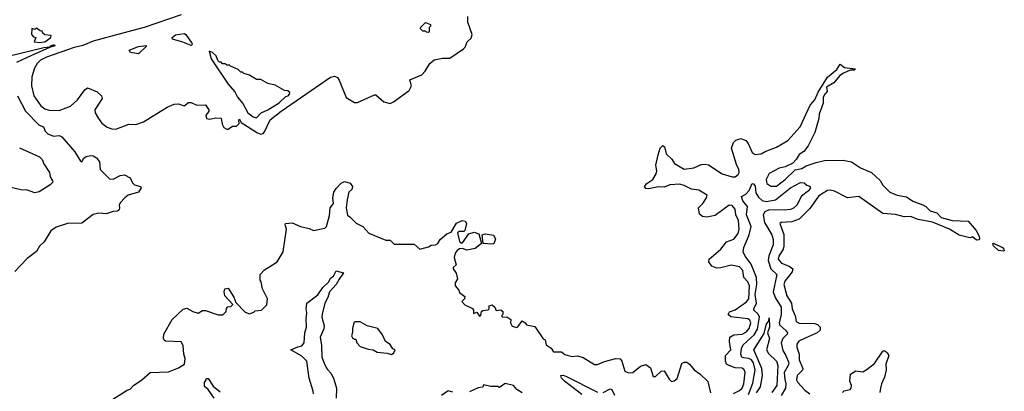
# Model space of a CAD drawing. Extents: x 2494106 to 2685573, y 758056 to 915185.
# Tile 84 of 256: x 2523747 to 2530680, y 872713 to 875330. Entities that reach past the tile are written whole.
import ezdxf

# ---------------------------------------------------------------- set-up
doc = ezdxf.new("R2010")
doc.units = 0

msp = doc.modelspace()

# ---------------------------------------------------------------- linework, layer by layer
at = {"layer": '0CON05XD'}
for points in [[(2524885, 875365.2), (2524624.8, 875275.2), (2524473.8, 875235), (2524265, 875179.5), (2524191.1, 875148.9), (2524130, 875135), (2523935, 875066.4), (2523893.8, 875045), (2523869.5, 875020.5), (2523852.2, 874987.8), (2523833.2, 874926.8), (2523829.7, 874865), (2523846.2, 874795), (2523895, 874723.8), (2523925, 874702.5), (2523955, 874692.2), (2524025, 874690), (2524105, 874720), (2524154.7, 874765), (2524205, 874835.8), (2524225, 874850), (2524293.2, 874823.2), (2524322.5, 874795), (2524328.6, 874775), (2524275.4, 874695), (2524278.8, 874675), (2524301.5, 874635), (2524325, 874601.9), (2524362.9, 874572.9), (2524395, 874561.5), (2524425, 874560), (2524515, 874594.2), (2524565, 874592.3), (2524619.2, 874610.8), (2524785, 874714.2), (2524835, 874736), (2524865, 874737.5), (2524905, 874723.3), (2524935, 874747.5), (2524955, 874747.5), (2524995, 874727.5), (2525055, 874730), (2525080, 874695), (2525080, 874685), (2525057.5, 874655), (2525063.6, 874633.6), (2525085, 874630), (2525125, 874640), (2525167, 874637), (2525172.5, 874595), (2525185, 874570), (2525205, 874560), (2525215, 874560), (2525245, 874580), (2525275, 874580), (2525291.7, 874598.3), (2525290, 874625), (2525295, 874630), (2525306.7, 874606.7), (2525422.2, 874532.2), (2525445, 874524.2)], [(2525445, 874524.2), (2525460.8, 874529.2), (2525470, 874540), (2525512, 874625), (2525588.6, 874685), (2525935, 874925.8), (2525965, 874931.8), (2525985, 874923.3), (2525997.5, 874905), (2526045, 874782.5), (2526105, 874746.7), (2526125, 874746.2), (2526245, 874800.8), (2526255, 874800), (2526310.5, 874750.5), (2526355, 874740), (2526378.9, 874751.1), (2526488.9, 874831.1), (2526506.5, 874865), (2526495, 874906.2), (2526578.3, 874941.7), (2526602.2, 874967.8), (2526635, 875021.2), (2526665, 875046.7), (2526725, 875060), (2526775, 875060), (2526872.5, 875125), (2526883.6, 875136.4), (2526897.5, 875175), (2526925, 875200), (2526932.5, 875225), (2526901.7, 875311.7), (2526903, 875353)], [(2523885, 875169.1), (2523925, 875174.2), (2523967.5, 875205), (2523968.3, 875218.3), (2523923.8, 875223.8), (2523910, 875235), (2523905, 875250), (2523891.7, 875251.7), (2523865, 875270), (2523855, 875260), (2523831.7, 875268.3), (2523830, 875225), (2523845, 875210), (2523860, 875205), (2523850, 875175), (2523885, 875169.1)], [(2526625, 875240), (2526611.7, 875241.7), (2526605, 875250), (2526585, 875250), (2526570, 875265), (2526571.7, 875278.3), (2526605, 875310), (2526640, 875295), (2526640, 875285), (2526630, 875275), (2526630, 875245), (2526625, 875240)], [(2524955, 875147.5), (2524895, 875172.5), (2524823, 875193), (2524820, 875205), (2524845, 875223.3), (2524905, 875233.8), (2524917.1, 875225), (2524960, 875165), (2524962.5, 875155), (2524955, 875147.5)], [(2523665, 875073.1), (2523916.7, 875135), (2523961.7, 875138.3), (2523963.8, 875145), (2523985, 875154), (2523993, 875153), (2523994, 875145), (2523956.2, 875133.8), (2523825.6, 875075), (2523725, 875027.5)], [(2524585, 875090), (2524528.3, 875098.3), (2524517.5, 875115), (2524585, 875141.2), (2524637.5, 875147.5), (2524638.3, 875141.7), (2524585, 875090)], [(2525415, 874640), (2525446.4, 874673.6), (2525495, 874694.3), (2525573.3, 874745), (2525621.7, 874788.3), (2525637.5, 874795), (2525647.5, 874805), (2525648.3, 874818.3), (2525635, 874830), (2525611.7, 874831.7), (2525545, 874870), (2525495, 874880), (2525445, 874910), (2525415, 874910), (2525365, 874940), (2525325, 874950), (2525315, 874960), (2525305, 874960), (2525285, 874980), (2525231.7, 875001.7), (2525225, 875010), (2525205, 875010), (2525195, 875020), (2525175, 875020), (2525165, 875030), (2525155, 875030), (2525143, 875043), (2525130, 875075), (2525105, 875100), (2525081.7, 875108.3), (2525096.2, 875055), (2525215, 874876), (2525261.7, 874821.7), (2525281.4, 874785), (2525319.4, 874739.4), (2525354.5, 874675), (2525391.2, 874645), (2525415, 874640)], [(2528772.1, 872697.9), (2528815, 872718), (2528835, 872736), (2528846.4, 872765), (2528855.5, 872845), (2528848.1, 872865), (2528835, 872876.9), (2528785, 872879.4), (2528730.5, 872900.5), (2528723.8, 872905), (2528717.3, 872927.3), (2528716, 872965), (2528755.5, 873005), (2528744.5, 873065), (2528747.5, 873095), (2528775, 873111.9), (2528835, 873116.5), (2528865, 873132.2), (2528883.3, 873155), (2528894.4, 873195), (2528889.2, 873215), (2528875, 873223.1), (2528755, 873238.8), (2528736.7, 873255), (2528745, 873272.5), (2528785, 873286.2), (2528865, 873342.7), (2528880.4, 873365), (2528886.4, 873456.4), (2528875, 873484.2), (2528846.9, 873515), (2528840, 873565), (2528815, 873590), (2528757.3, 873602.7), (2528685, 873582.5), (2528655, 873580), (2528620, 873595), (2528600, 873625), (2528602.5, 873645), (2528685, 873714), (2528724.2, 873765), (2528775, 873785.6), (2528806.9, 873825), (2528812.9, 873855), (2528807.5, 873915), (2528790.5, 873955), (2528784.4, 873995), (2528765, 874022), (2528743.3, 874025), (2528645, 873952), (2528585, 873940), (2528555, 873943.3), (2528535, 873960), (2528527.5, 874005), (2528557.5, 874035), (2528582.5, 874075), (2528587.5, 874095), (2528529.7, 874129.7), (2528476.6, 874136.6), (2528425, 874163.6), (2528395, 874170.8), (2528325, 874166.9), (2528285, 874151.4), (2528245.7, 874154.3), (2528175, 874140), (2528155, 874142.5), (2528147.5, 874155), (2528162.7, 874177.3), (2528205.6, 874204.4), (2528228.6, 874245), (2528233.1, 874265), (2528226.7, 874305), (2528241.7, 874378.3), (2528256.9, 874425), (2528275, 874444), (2528287.5, 874435), (2528299.2, 874385), (2528338.5, 874348.5), (2528357.6, 874317.6), (2528425, 874278.1), (2528494.1, 874285.9), (2528545, 874310), (2528575, 874313.8), (2528597, 874307), (2528694.1, 874244.1), (2528765, 874224.2), (2528785, 874224), (2528805, 874240), (2528812, 874255), (2528810.8, 874275), (2528795, 874310), (2528760, 874425), (2528774.2, 874465), (2528788.7, 874481.3), (2528825, 874492.5), (2528859.8, 874479.8), (2528877.4, 874457.4), (2528904.2, 874395), (2528925, 874380.8), (2528967.5, 874385), (2528997, 874403), (2529075, 874432.5), (2529155, 874480), (2529243.8, 874575), (2529312.6, 874727.4), (2529345.7, 874765), (2529369.5, 874820.5), (2529436, 874925), (2529501.1, 874978.9), (2529525, 875017.5), (2529554.1, 874994.1), (2529633.3, 874985), (2529622.5, 874975), (2529595, 874974), (2529546.6, 874953.4), (2529522.9, 874937.1), (2529480, 874885), (2529427.5, 874855), (2529433.3, 874825), (2529415.4, 874804.6), (2529405.5, 874785), (2529405, 874743.3), (2529377.3, 874665), (2529374.4, 874635), (2529345.4, 874535), (2529298.2, 874441.8), (2529268.5, 874401.5), (2529235, 874381.9), (2529214.7, 874345.3), (2529190.6, 874319.4), (2529136.1, 874293.9), (2529095, 874283.8), (2529025, 874247.3), (2529002.5, 874205), (2529007.3, 874177.3), (2529035, 874158.1), (2529075, 874157.9), (2529138.1, 874205), (2529207.9, 874272.1), (2529255, 874283.3), (2529285, 874300.8), (2529355, 874324.4), (2529415, 874338.9), (2529545, 874340), (2529605, 874329.2), (2529667.6, 874287.6), (2529745, 874254.4), (2529805, 874197.5), (2529825.4, 874165.4), (2529875, 874115.8), (2529926.4, 874093.6), (2529991.7, 874081.7), (2530035, 874052.5), (2530105.9, 874025.9), (2530126.7, 874015), (2530157.5, 873985), (2530205, 873970), (2530235, 873938), (2530313.6, 873916.4), (2530425, 873911.2), (2530481.2, 873845), (2530503.8, 873805), (2530505.7, 873785), (2530500.7, 873779.3), (2530485, 873776.7), (2530455, 873800), (2530437, 873793), (2530362.7, 873812.7), (2530293.3, 873855), (2530175, 873904), (2530074.2, 873924.2), (2530020, 873945), (2529975, 873941.2), (2529915, 873958.6), (2529825, 873964.3), (2529655, 874085.6), (2529575, 874075.7), (2529485, 874123.8), (2529455, 874130.4), (2529435, 874128), (2529375, 874090), (2529309.8, 874000.2), (2529235.5, 873924.5), (2529185, 873906.5), (2529108.8, 873901.2), (2529100, 873895), (2529126.5, 873816.5), (2529127.9, 873735), (2529122.5, 873715), (2529091.4, 873665), (2529087.1, 873645), (2529110.8, 873615), (2529166.2, 873595), (2529190, 873575), (2529187.1, 873555), (2529135, 873490), (2529128.5, 873465), (2529149.5, 873385), (2529180.5, 873335), (2529186.4, 873295), (2529206.9, 873245), (2529214.2, 873205), (2529235, 873193.1), (2529345, 873190.8), (2529364.1, 873184.1), (2529383.3, 873165), (2529382.5, 873145), (2529362.5, 873125), (2529277.5, 873087.5), (2529234, 873066), (2529219.5, 873045), (2529218.5, 873025), (2529234.5, 872975), (2529234.5, 872935), (2529262.5, 872875), (2529257.9, 872862.1), (2529222.5, 872825), (2529216.9, 872795), (2529227.1, 872775), (2529275, 872721.2), (2529310, 872695)], [(2523732.5, 874795), (2523787.5, 874685), (2523885, 874587.5), (2523915.9, 874575.9), (2523927.8, 874545), (2523945, 874526.4), (2523985, 874508.9), (2524025, 874515.6), (2524045, 874505.8), (2524135, 874400), (2524175, 874333.3), (2524185, 874330), (2524197.9, 874355), (2524214.4, 874365.6), (2524245, 874374.2), (2524265, 874371.8), (2524287.2, 874357.2), (2524308.6, 874328.6), (2524314.4, 874275), (2524379.8, 874209.8), (2524405, 874206.7), (2524455, 874232.2), (2524485, 874237.5), (2524525, 874217.5), (2524541.7, 874181.7), (2524556.4, 874166.4), (2524597.5, 874155), (2524602.5, 874145), (2524583.6, 874116.4), (2524510, 874095), (2524487.5, 874075), (2524455, 874040), (2524447.5, 874025), (2524450, 874005), (2524448.3, 873991.7), (2524435, 873981.2), (2524405, 873980), (2524356.1, 873963.9), (2524305, 873968.8), (2524265, 873958), (2524185, 873896.2), (2524085, 873894.2), (2524005, 873870), (2523966.9, 873843.1), (2523920, 873765), (2523886.2, 873735), (2523865, 873698.8), (2523801.1, 873648.9), (2523712.6, 873557.4)], [(2523745, 874427.5), (2523886.7, 874365), (2523906.7, 874345), (2523916.7, 874315), (2523956.7, 874255), (2523963, 874223), (2523977.5, 874195), (2523980, 874185), (2523963, 874167), (2523885, 874117.5), (2523855, 874110), (2523795, 874131.2), (2523765, 874128.8), (2523605, 874166.2)], [(2524378.3, 872641.7), (2524505, 872722.5), (2524525, 872727.5), (2524547.5, 872755), (2524607.5, 872795), (2524665, 872846.7), (2524795, 872851.2), (2524865, 872878.8), (2524907.5, 872905), (2524912.5, 872945), (2524903.3, 872975), (2524898.8, 873035), (2524885, 873062.5), (2524775, 873067.5), (2524763.6, 873073.6), (2524760, 873085), (2524763.3, 873115), (2524821.7, 873218.3), (2524899.3, 873290.7), (2524925, 873300), (2524966.1, 873276.1), (2525005, 873263.3), (2525035, 873282.5), (2525055, 873282.5), (2525145, 873252.5), (2525177, 873253), (2525200, 873275), (2525203, 873297), (2525211.7, 873308.3), (2525235, 873310), (2525247.5, 873325), (2525192.5, 873385), (2525187.5, 873415), (2525192.5, 873435), (2525215, 873440), (2525255.9, 873375.9), (2525269.3, 873339.3), (2525335, 873270), (2525365, 873260), (2525395, 873270), (2525405, 873280), (2525450, 873285), (2525487, 873323), (2525492.5, 873365), (2525457.5, 873435), (2525447.5, 873485), (2525440, 873495), (2525440, 873535), (2525470.7, 873569.3), (2525526.7, 873603.3), (2525560, 873625), (2525602.5, 873695), (2525626.7, 873855), (2525617.5, 873885), (2525620, 873895), (2525665, 873900), (2525723.6, 873873.6), (2525785, 873860), (2525815, 873846.7), (2525895, 873862.5), (2525907.5, 873875), (2525929.3, 873950.7), (2525933.6, 874006.4), (2525958, 874035), (2525952.5, 874075), (2525958.8, 874115), (2525975, 874142.5), (2526010.5, 874179.5), (2526035, 874190), (2526075, 874178), (2526090.6, 874155), (2526085.5, 874134.5), (2526063.8, 874115), (2526052.7, 874062.7), (2526045.7, 874005), (2526055, 873952.5), (2526073, 873943), (2526117, 873897), (2526162.5, 873875), (2526205, 873827.5), (2526325, 873777.5), (2526355, 873777.5), (2526385, 873750), (2526525, 873750), (2526565, 873713.3), (2526625, 873730), (2526645, 873742.5), (2526675, 873743.8), (2526692.5, 873755), (2526708.3, 873781.7), (2526755, 873822.5), (2526785, 873833.3), (2526823.6, 873896.4), (2526863.6, 873916.4), (2526885, 873912.5), (2526892.5, 873895), (2526882.5, 873845), (2526875, 873837.5), (2526840.7, 873839.3), (2526830.8, 873829.2), (2526845, 873768.8), (2526855, 873758), (2526865, 873758.8), (2526908.8, 873821.2), (2526946.2, 873833.8), (2526981.2, 873821.2), (2527000, 873755), (2526955, 873719.4), (2526895, 873708), (2526865, 873718.8), (2526845, 873716), (2526826.7, 873705), (2526813.3, 873685), (2526807.5, 873655), (2526820, 873605), (2526800, 873585), (2526800, 873575), (2526820, 873545), (2526830, 873505), (2526813.6, 873476.4), (2526812.5, 873455), (2526840, 873425), (2526845, 873410), (2526881.7, 873381.7), (2526880, 873365), (2526860, 873345), (2526881.7, 873321.7), (2526936.4, 873296.4), (2526942.5, 873285), (2526941.7, 873261.7), (2526965, 873270), (2526985, 873242.5), (2526995, 873250), (2527000, 873275), (2527007.5, 873282.5), (2527045, 873287.5), (2527052.5, 873295), (2527052.5, 873315), (2527075, 873322.5), (2527092.5, 873305), (2527101.7, 873281.7), (2527135, 873287.5), (2527150, 873275), (2527150, 873255), (2527140, 873245), (2527150, 873235), (2527177, 873237), (2527205, 873220), (2527202.5, 873195), (2527215, 873172.5), (2527245, 873162.5), (2527255, 873167.5), (2527285, 873210), (2527306.4, 873196.4), (2527315, 873182.5), (2527375, 873170), (2527433.6, 873083.6), (2527447.5, 873075), (2527455, 873040), (2527488.3, 873018.3), (2527505, 872992.5), (2527562.5, 872992.5), (2527585, 872972.5), (2527635, 872957.5), (2527675, 872962.5), (2527715, 872952.5), (2527795, 872902.5), (2527815, 872903.3), (2527865, 872923.3), (2527945, 872943.3), (2527975, 872942.5), (2527986.4, 872926.4), (2528007.5, 872855), (2528035, 872843.8), (2528065, 872846.7), (2528119.5, 872890.5), (2528155, 872901.2), (2528188.8, 872878.8), (2528207.5, 872817.5), (2528225, 872816.7), (2528263.8, 872856.2), (2528285, 872857.5), (2528319.3, 872799.3), (2528336.4, 872783.6), (2528355, 872786.2), (2528376.6, 872803.4), (2528410.6, 872909.4), (2528425, 872918.8), (2528445, 872918.8), (2528464.4, 872904.4), (2528495.8, 872865), (2528536.9, 872836.9), (2528593.3, 872783.3), (2528612.3, 872702.3)], [(2528879, 872691), (2528908.9, 872771.1), (2528924.7, 872865), (2528915, 872912.9), (2528899.2, 872935), (2528882, 872945), (2528845, 872948), (2528831.8, 872955), (2528824.7, 872975), (2528828.9, 873015), (2528840.5, 873039.5), (2528918.7, 873111.3), (2528941.1, 873151.1), (2528956.1, 873236.1), (2528947.1, 873257.1), (2528916.7, 873285), (2528915.6, 873295), (2528934.1, 873335), (2528925.5, 873395), (2528938.4, 873465), (2528936.2, 873515), (2528897.9, 873607.9), (2528854.4, 873665), (2528841.1, 873695), (2528846.5, 873725), (2528884.7, 873815), (2528897.5, 873875), (2528865.4, 873955), (2528870.8, 874015), (2528838.6, 874055), (2528830, 874085), (2528859.1, 874100.9), (2528883.4, 874126.6), (2528905, 874177.5), (2528915, 874173.3), (2528925, 874156.7), (2528930.9, 874110.9), (2528949.3, 874079.3), (2528975, 874056.2), (2529005, 874049.5), (2529068.3, 874061.7), (2529174, 874145), (2529245, 874183.3), (2529271.7, 874181.7), (2529290, 874165), (2529308.3, 874158.3), (2529316.2, 874145), (2529300.8, 874125), (2529251.5, 874088.5), (2529218, 874025), (2529195, 874003.1), (2529175, 873993.3), (2529132.3, 873987.7), (2529025, 873990.4), (2528994, 873976), (2528981.8, 873955), (2528991.5, 873901.5), (2529042.2, 873815), (2529052.8, 873782.8), (2529051.8, 873745), (2529022.4, 873667.6), (2529017.7, 873635), (2529035.2, 873575.2), (2529077.3, 873535), (2529053.2, 873415), (2529067.1, 873375), (2529109.2, 873305), (2529109.6, 873255), (2529093.8, 873195), (2529100, 873180), (2529140, 873145), (2529152.9, 873125), (2529150, 873115), (2529120.5, 873085), (2529110, 873055), (2529120.9, 873000.9), (2529142.7, 872965), (2529161.8, 872915), (2529157.9, 872895), (2529130.4, 872845), (2529134.5, 872795.5), (2529141.1, 872765), (2529139.1, 872735), (2529109.4, 872685)], [(2527071.2, 873748.8), (2527010, 873755), (2527002.5, 873815), (2527025, 873822), (2527082.3, 873812.3), (2527097.5, 873787.5), (2527085, 873752.5), (2527071.2, 873748.8)], [(2530675, 873700), (2530640, 873705), (2530605, 873737.5), (2530600, 873755), (2530605, 873757.5), (2530667.5, 873725), (2530677.5, 873715), (2530680, 873705), (2530675, 873700)], [(2525815.3, 872695), (2525814.7, 872715), (2525786.2, 872805), (2525768.5, 872925), (2525735, 872960.5), (2525657.5, 873005), (2525705, 873026.4), (2525735, 873032.9), (2525750.7, 873055), (2525755.8, 873125), (2525767.8, 873165), (2525764.7, 873225.3), (2525770, 873265), (2525765.4, 873295), (2525770, 873335), (2525847.1, 873392.9), (2525881.5, 873445), (2525924.4, 873485), (2525935, 873510), (2525956.4, 873523.6), (2525975, 873562.5), (2526027, 873547), (2525996.1, 873503.9), (2525975, 873464.4), (2525929.5, 873415), (2525916.9, 873375), (2525894.8, 873335.2), (2525876.2, 873256.2), (2525875.3, 873235), (2525891.3, 873175), (2525887.6, 873152.4), (2525862.9, 873095), (2525872.5, 873035), (2525875.4, 872955), (2525895, 872900), (2525915, 872866), (2525939.7, 872839.7), (2525958.3, 872798.3), (2525977.5, 872735), (2525976.2, 872665)], [(2526365, 872973.3), (2526382.5, 872985), (2526390, 873005), (2526373.6, 873013.6), (2526355, 873042.5), (2526322.5, 873065), (2526300.7, 873110.7), (2526270, 873155), (2526193.6, 873173.6), (2526145, 873202.5), (2526108.3, 873201.7), (2526100, 873195), (2526090, 873155), (2526091.7, 873128.3), (2526082.5, 873105), (2526090.7, 873090.7), (2526105, 873080), (2526115, 873080), (2526120, 873055), (2526145, 873030), (2526200.7, 873010.7), (2526236.4, 873006.4), (2526265, 872990), (2526335, 872982.5), (2526365, 872973.3)], [(2528935, 872701.9), (2528963.1, 872745), (2528978.6, 872825), (2528973.2, 872875), (2528915.7, 873005), (2528988.7, 873121.3), (2529005, 873188.8), (2529022.5, 873207.5), (2529025, 873230), (2529027.1, 873165), (2529013.8, 873125), (2529025.7, 873085), (2529005.5, 873005), (2529020, 872980), (2529075.8, 872925.8), (2529085.3, 872895), (2529079.3, 872755), (2529043.8, 872706.2)], [(2529540, 872705), (2529553.6, 872716.4), (2529595, 872726.7), (2529601.2, 872735), (2529603.8, 872755), (2529593.3, 872785), (2529596.7, 872835), (2529635, 872858), (2529685, 872850.8), (2529715, 872868.6), (2529765, 872909.2), (2529825, 872996.7), (2529835, 873000), (2529855, 872986.2), (2529865.8, 872965), (2529846.9, 872905), (2529847.5, 872865), (2529837.6, 872812.4), (2529814.3, 872765), (2529807.5, 872735), (2529804, 872705)], [(2527705, 872690.4), (2527582.5, 872785), (2527562.2, 872805), (2527556.7, 872825), (2527575, 872826.7), (2527597.8, 872817.8), (2527815, 872706.9)], [(2525115.7, 872665), (2525075, 872726.2), (2525048.3, 872748.3), (2525047.5, 872775), (2525065, 872803.3), (2525075, 872803.3), (2525110, 872750), (2525159.2, 872709.2)], [(2527285, 872702.5), (2527247, 872727), (2527223.6, 872753.6), (2527165, 872767.5), (2527125, 872740), (2527115, 872747.5), (2527065, 872747.5), (2527015, 872760), (2527005, 872742.5), (2526975, 872737.5), (2526915, 872710)], [(2526797, 872707), (2526765, 872716.7), (2526717, 872683)], [(2527855, 872705.7), (2527905, 872730), (2527916.2, 872725), (2527936.4, 872686.4)]]:
    msp.add_lwpolyline(points, dxfattribs=at)

doc.saveas('drawing.dxf')
